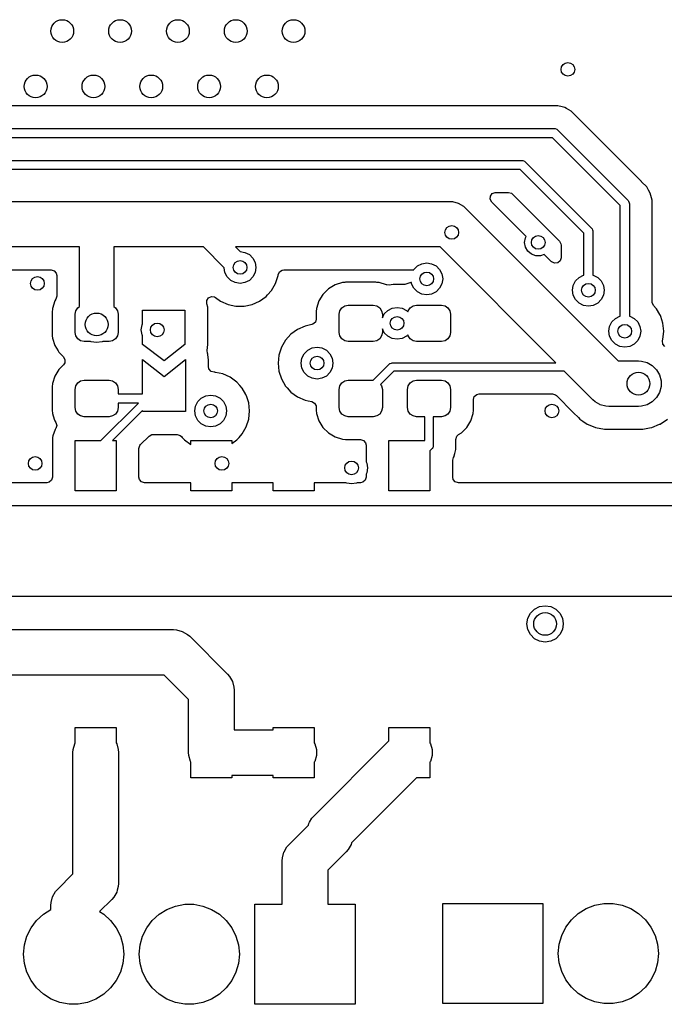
# Model space of a CAD drawing. Extents: x 70 to 224, y -154 to -54.
# Tile 41 of 55: x 185 to 199, y -152 to -130. Entities that reach past the tile are written whole.
import ezdxf

# ---------------------------------------------------------------- set-up
doc = ezdxf.new("R2010")
doc.units = 0
doc.layers.add('BLACK', color=7, linetype='CONTINUOUS')

msp = doc.modelspace()

# ---------------------------------------------------------------- linework, layer by layer
at = {"layer": 'BLACK', "linetype": 'CONTINUOUS'}
for p, q in [((196.863331, -131.8995), (179.407619, -131.8995)), ((196.863347, -131.899499), (196.863331, -131.8995)), ((196.870943, -131.899499), (196.863347, -131.899499)), ((197.029057, -131.899499), (196.870943, -131.899499)), ((197.125881, -131.925443), (197.029057, -131.899499)), ((197.181783, -131.940422), (197.125881, -131.925443)), ((197.219154, -131.961998), (197.181783, -131.940422)), ((197.219155, -131.961999), (197.219154, -131.961998)), ((197.318716, -132.01948), (197.219155, -131.961999)), ((197.318717, -132.019481), (197.318716, -132.01948)), ((197.437588, -132.138352), (197.318717, -132.019481)), ((197.43759, -132.138355), (197.437588, -132.138352)), ((198.864374, -133.565139), (197.43759, -132.138355)), ((177.841421, -132.4), (196.95, -132.4)), ((196.95, -132.4), (196.969509, -132.401921)), ((196.969509, -132.401921), (197.005557, -132.416853)), ((197.005557, -132.416853), (197.020711, -132.429289)), ((197.020711, -132.429289), (198.570711, -133.979289)), ((196.908578, -132.6), (177.8, -132.6)), ((198.4, -134.091422), (196.908578, -132.6)), ((176.891421, -133.1), (196.243733, -133.1)), ((196.243733, -133.1), (196.263242, -133.101921)), ((196.263242, -133.101921), (196.29929, -133.116853)), ((196.29929, -133.116853), (196.314444, -133.129289)), ((196.314444, -133.129289), (197.770711, -134.585557)), ((196.202311, -133.3), (176.85, -133.3)), ((197.6, -134.697688), (196.202311, -133.3)), ((198.864385, -133.565149), (198.864374, -133.565139)), ((198.868715, -133.569479), (198.864385, -133.565149)), ((198.868716, -133.56948), (198.868715, -133.569479)), ((198.98052, -133.681284), (198.868716, -133.56948)), ((198.980521, -133.681286), (198.98052, -133.681284)), ((198.980522, -133.681287), (198.980521, -133.681286)), ((199.022804, -133.754522), (198.980522, -133.681287)), ((199.059575, -133.818211), (199.022804, -133.754522)), ((168.441053, -134), (186.7, -134)), ((186.7, -134), (188.9, -134)), ((188.9, -134), (191.1, -134)), ((191.1, -134), (194.65, -134)), ((194.65, -134), (194.715248, -134.004277)), ((194.715248, -134.004277), (194.715263, -134.004277)), ((194.715263, -134.004277), (194.841342, -134.03806)), ((195.543616, -133.950858), (195.5486, -133.881166)), ((195.5771, -134.01218), (195.543616, -133.950858)), ((195.5486, -133.881166), (195.590472, -133.825233)), ((196.238684, -134.673763), (195.5771, -134.01218)), ((195.590472, -133.825233), (195.655936, -133.800816)), ((195.655936, -133.800816), (195.664782, -133.8005)), ((195.664782, -133.8005), (195.943636, -133.8005)), ((195.943636, -133.8005), (196.010675, -133.820185)), ((196.010675, -133.820185), (196.031317, -133.836819)), ((196.031317, -133.836819), (197.063181, -134.868683)), ((198.570711, -133.979289), (198.583147, -133.994443)), ((198.583147, -133.994443), (198.598079, -134.030491)), ((199.059576, -133.818212), (199.059575, -133.818211)), ((199.059576, -133.818214), (199.059576, -133.818212)), ((199.059577, -133.818215), (199.059576, -133.818214)), ((199.100501, -133.970943), (199.059577, -133.818215)), ((199.100501, -133.970945), (199.100501, -133.970943)), ((199.100501, -134.139046), (199.100501, -133.970945)), ((194.841342, -134.03806), (194.954381, -134.103323)), ((194.954381, -134.103323), (194.954396, -134.103338)), ((194.954396, -134.103338), (195.003553, -134.146447)), ((195.003553, -134.146447), (198.357107, -137.5)), ((198.4, -136.515838), (198.4, -134.091422)), ((198.598079, -134.030491), (198.6, -134.05)), ((198.6, -134.05), (198.6, -136.515838)), ((199.1005, -134.139059), (199.100501, -134.139046)), ((199.1005, -134.712533), (199.1005, -134.139059)), ((197.770711, -134.585557), (197.783148, -134.60071)), ((197.783148, -134.60071), (197.794033, -134.62699)), ((197.794033, -134.62699), (197.798079, -134.636758)), ((197.798079, -134.636758), (197.8, -134.656267)), ((197.8, -134.656267), (197.8, -135.615838)), ((196.334278, -134.769357), (196.238684, -134.673763)), ((196.3, -134.9), (196.318092, -134.797394)), ((196.318092, -134.797394), (196.334278, -134.769357)), ((197.063181, -134.868683), (197.096666, -134.930006)), ((197.6, -135.615838), (197.6, -134.697688)), ((199.1005, -136.19827), (199.1005, -134.712533)), ((186.525, -135), (167.707107, -135)), ((186.525, -136.305901), (186.525, -135)), ((188.9, -135), (187.275, -135)), ((187.275, -135), (187.275, -136.305901)), ((189.246446, -135), (188.9, -135)), ((189.700668, -135.454222), (189.246446, -135)), ((191.1, -135), (189.953554, -135)), ((189.953554, -135), (190.054222, -135.100668)), ((194.442894, -135), (191.1, -135)), ((196.987893, -137.545), (194.442894, -135)), ((196.318092, -135.002606), (196.3, -134.9)), ((196.370187, -135.092836), (196.318092, -135.002606)), ((196.45, -135.159808), (196.370187, -135.092836)), ((197.096666, -134.930006), (197.0995, -134.956364)), ((197.0995, -134.956364), (197.0995, -135.235217)), ((190.054222, -135.100668), (190.158156, -135.11713)), ((190.158156, -135.11713), (190.255725, -135.166844)), ((190.255725, -135.166844), (190.333156, -135.244275)), ((190.333156, -135.244275), (190.38287, -135.341844)), ((196.547906, -135.195442), (196.45, -135.159808)), ((196.652094, -135.195442), (196.547906, -135.195442)), ((196.731472, -135.166551), (196.652094, -135.195442)), ((196.887819, -135.322898), (196.731472, -135.166551)), ((197.079815, -135.302256), (197.027011, -135.348011)), ((197.0995, -135.235217), (197.079815, -135.302256)), ((182.719808, -135.5005), (185.9005, -135.5005)), ((185.9005, -135.5005), (185.967539, -135.520185)), ((185.967539, -135.520185), (186.013294, -135.572989)), ((189.71713, -135.558156), (189.700668, -135.454222)), ((190.38287, -135.341844), (190.4, -135.45)), ((190.4, -135.45), (190.38287, -135.558156)), ((190.914792, -135.546923), (190.972089, -135.506939)), ((190.972089, -135.506939), (191.011527, -135.5005)), ((191.011527, -135.5005), (193.863672, -135.5005)), ((193.863672, -135.5005), (193.866844, -135.494275)), ((193.866844, -135.494275), (193.944275, -135.416844)), ((193.944275, -135.416844), (194.041844, -135.36713)), ((194.041844, -135.36713), (194.15, -135.35)), ((194.15, -135.35), (194.258156, -135.36713)), ((194.258156, -135.36713), (194.355725, -135.416844)), ((194.355725, -135.416844), (194.433156, -135.494275)), ((194.433156, -135.494275), (194.48287, -135.591844)), ((196.894297, -135.32893), (196.887819, -135.322898)), ((196.957853, -135.357955), (196.894297, -135.32893)), ((197.027011, -135.348011), (196.957853, -135.357955)), ((186.013294, -135.572989), (186.0245, -135.6245)), ((186.0245, -135.6245), (186.0245, -136.079732)), ((189.766844, -135.655725), (189.71713, -135.558156)), ((189.844275, -135.733156), (189.766844, -135.655725)), ((189.941844, -135.78287), (189.844275, -135.733156)), ((190.255725, -135.733156), (190.158156, -135.78287)), ((190.333156, -135.655725), (190.255725, -135.733156)), ((190.38287, -135.558156), (190.333156, -135.655725)), ((190.83125, -135.797835), (190.886497, -135.627803)), ((190.886497, -135.627803), (190.888206, -135.611534)), ((190.888206, -135.611534), (190.914792, -135.546923)), ((194.48287, -135.591844), (194.5, -135.7)), ((194.5, -135.7), (194.48287, -135.808156)), ((197.416844, -135.744275), (197.494275, -135.666844)), ((197.494275, -135.666844), (197.591844, -135.61713)), ((197.591844, -135.61713), (197.6, -135.615838)), ((197.8, -135.615838), (197.808156, -135.61713)), ((197.808156, -135.61713), (197.905725, -135.666844)), ((197.905725, -135.666844), (197.983156, -135.744275)), ((190.05, -135.8), (189.941844, -135.78287)), ((190.158156, -135.78287), (190.05, -135.8)), ((190.654667, -136.049501), (190.741859, -135.952665)), ((190.741859, -135.952665), (190.83125, -135.797835)), ((191.989811, -135.91953), (191.86953, -136.039811)), ((192.135393, -135.831522), (191.989811, -135.91953)), ((192.297807, -135.780913), (192.135393, -135.831522)), ((192.349145, -135.776248), (192.297807, -135.780913)), ((192.368384, -135.7745), (192.349145, -135.776248)), ((193.031616, -135.7745), (192.368384, -135.7745)), ((193.052778, -135.776423), (193.031616, -135.7745)), ((193.102192, -135.780913), (193.052778, -135.776423)), ((193.102194, -135.780913), (193.102192, -135.780913)), ((193.102196, -135.780914), (193.102194, -135.780913)), ((193.264606, -135.831522), (193.102196, -135.780914)), ((193.264607, -135.831522), (193.264606, -135.831522)), ((193.264884, -135.831609), (193.264607, -135.831522)), ((193.270854, -135.834079), (193.264884, -135.831609)), ((193.340521, -135.839397), (193.270854, -135.834079)), ((193.366089, -135.833962), (193.340521, -135.839397)), ((193.410609, -135.8245), (193.366089, -135.833962)), ((193.589391, -135.8245), (193.410609, -135.8245)), ((193.598423, -135.826419), (193.589391, -135.8245)), ((193.66109, -135.823515), (193.598423, -135.826419)), ((193.671231, -135.820355), (193.66109, -135.823515)), ((193.797804, -135.780914), (193.671231, -135.820355)), ((193.812602, -135.779569), (193.797804, -135.780914)), ((193.81713, -135.808156), (193.812602, -135.779569)), ((193.866844, -135.905725), (193.81713, -135.808156)), ((193.944275, -135.983156), (193.866844, -135.905725)), ((194.433156, -135.905725), (194.355725, -135.983156)), ((194.48287, -135.808156), (194.433156, -135.905725)), ((197.35, -135.95), (197.36713, -135.841844)), ((197.36713, -136.058156), (197.35, -135.95)), ((197.36713, -135.841844), (197.416844, -135.744275)), ((197.983156, -135.744275), (198.03287, -135.841844)), ((198.03287, -135.841844), (198.05, -135.95)), ((198.05, -135.95), (198.03287, -136.058156)), ((186.006617, -136.143881), (185.981523, -136.185391)), ((186.0245, -136.079732), (186.006617, -136.143881)), ((189.318808, -136.174816), (189.356582, -136.116037)), ((189.356582, -136.116037), (189.420137, -136.087011)), ((189.420137, -136.087011), (189.489296, -136.096954)), ((189.489296, -136.096954), (189.510672, -136.109431)), ((189.510672, -136.109431), (189.622407, -136.190612)), ((190.477593, -136.190612), (190.62223, -136.085526)), ((190.62223, -136.085526), (190.622291, -136.085459)), ((190.622291, -136.085459), (190.654667, -136.049501)), ((191.86953, -136.039811), (191.781522, -136.185393)), ((194.041844, -136.03287), (193.944275, -135.983156)), ((194.15, -136.05), (194.041844, -136.03287)), ((194.258156, -136.03287), (194.15, -136.05)), ((194.355725, -135.983156), (194.258156, -136.03287)), ((197.416844, -136.155725), (197.36713, -136.058156)), ((197.494275, -136.233156), (197.416844, -136.155725)), ((197.983156, -136.155725), (197.905725, -136.233156)), ((198.03287, -136.058156), (197.983156, -136.155725)), ((185.928494, -136.374431), (185.9245, -136.418384)), ((185.930913, -136.347807), (185.928494, -136.374431)), ((185.981523, -136.185391), (185.930913, -136.347807)), ((186.440224, -136.398463), (186.483579, -136.333579)), ((186.483579, -136.333579), (186.525, -136.305901)), ((187.275, -136.305901), (187.316421, -136.333579)), ((187.316421, -136.333579), (187.359776, -136.398463)), ((187.91, -136.686609), (187.91, -136.39)), ((187.91, -136.39), (188.84, -136.39)), ((188.84, -136.39), (188.84, -137.14)), ((189.318808, -136.244681), (189.318808, -136.174816)), ((189.340355, -136.31806), (189.318808, -136.244681)), ((189.3455, -136.39), (189.340355, -136.31806)), ((189.3455, -137.14), (189.3455, -136.39)), ((189.622407, -136.190612), (189.785733, -136.263329)), ((189.785733, -136.263329), (189.960609, -136.3005)), ((189.960609, -136.3005), (189.96061, -136.3005)), ((189.96061, -136.3005), (190.139389, -136.3005)), ((190.139389, -136.3005), (190.139391, -136.3005)), ((190.139391, -136.3005), (190.314267, -136.263329)), ((190.314267, -136.263329), (190.477593, -136.190612)), ((191.730913, -136.347807), (191.7245, -136.418386)), ((191.781522, -136.185393), (191.730913, -136.347807)), ((192.240224, -136.398463), (192.283579, -136.333579)), ((192.283579, -136.333579), (192.348463, -136.290224)), ((192.348463, -136.290224), (192.425, -136.275)), ((192.425, -136.275), (192.975, -136.275)), ((192.975, -136.275), (193.051537, -136.290224)), ((193.051537, -136.290224), (193.116421, -136.333579)), ((193.116421, -136.333579), (193.159776, -136.398463)), ((193.294275, -136.391844), (193.391844, -136.34213)), ((193.391844, -136.34213), (193.5, -136.325)), ((193.5, -136.325), (193.608156, -136.34213)), ((193.608156, -136.34213), (193.705725, -136.391844)), ((193.740224, -136.398463), (193.783579, -136.333579)), ((193.783579, -136.333579), (193.848463, -136.290224)), ((193.848463, -136.290224), (193.925, -136.275)), ((193.925, -136.275), (194.475, -136.275)), ((194.475, -136.275), (194.551537, -136.290224)), ((194.551537, -136.290224), (194.616421, -136.333579)), ((194.616421, -136.333579), (194.659776, -136.398463)), ((197.591844, -136.28287), (197.494275, -136.233156)), ((197.7, -136.3), (197.591844, -136.28287)), ((197.808156, -136.28287), (197.7, -136.3)), ((197.905725, -136.233156), (197.808156, -136.28287)), ((199.10212, -136.21825), (199.1005, -136.19827)), ((199.13235, -136.281242), (199.10212, -136.21825)), ((199.191855, -136.347329), (199.13235, -136.281242)), ((199.19186, -136.347336), (199.191855, -136.347329)), ((199.198217, -136.358347), (199.19186, -136.347336)), ((199.268678, -136.480391), (199.198217, -136.358347)), ((185.9245, -136.418384), (185.9245, -136.931616)), ((186.425, -136.475), (186.440224, -136.398463)), ((186.425, -136.875), (186.425, -136.475)), ((187.359776, -136.398463), (187.375, -136.475)), ((187.375, -136.475), (187.375, -136.875)), ((191.7245, -136.582872), (191.704815, -136.649911)), ((191.7245, -136.418386), (191.7245, -136.582872)), ((192.225, -136.475), (192.240224, -136.398463)), ((192.225, -136.875), (192.225, -136.475)), ((193.159776, -136.398463), (193.175, -136.475)), ((193.175, -136.551398), (193.216844, -136.469275)), ((193.175, -136.475), (193.175, -136.551398)), ((193.216844, -136.469275), (193.294275, -136.391844)), ((193.705725, -136.391844), (193.735598, -136.421717)), ((193.735598, -136.421717), (193.740224, -136.398463)), ((194.659776, -136.398463), (194.675, -136.475)), ((194.675, -136.475), (194.675, -136.875)), ((198.216844, -136.644275), (198.294275, -136.566844)), ((198.294275, -136.566844), (198.391844, -136.51713)), ((198.391844, -136.51713), (198.4, -136.515838)), ((198.6, -136.515838), (198.608156, -136.51713)), ((198.608156, -136.51713), (198.705725, -136.566844)), ((198.705725, -136.566844), (198.783156, -136.644275)), ((199.281249, -136.502164), (199.268678, -136.480391)), ((199.281252, -136.50217), (199.281249, -136.502164)), ((199.287854, -136.52249), (199.281252, -136.50217)), ((199.336497, -136.672197), (199.287854, -136.52249)), ((187.880025, -136.819975), (187.897155, -136.711819)), ((187.897155, -136.928131), (187.880025, -136.819975)), ((187.897155, -136.711819), (187.91, -136.686609)), ((191.313402, -136.808667), (191.168762, -136.913755)), ((191.476722, -136.735952), (191.313402, -136.808667)), ((191.476727, -136.73595), (191.476722, -136.735952)), ((191.626281, -136.704162), (191.476727, -136.73595)), ((191.652011, -136.695666), (191.626281, -136.704162)), ((191.704815, -136.649911), (191.652011, -136.695666)), ((193.216844, -136.880725), (193.175, -136.798601)), ((193.175, -136.798601), (193.175, -136.875)), ((198.15, -136.85), (198.16713, -136.741844)), ((198.16713, -136.741844), (198.216844, -136.644275)), ((198.783156, -136.644275), (198.83287, -136.741844)), ((198.83287, -136.741844), (198.85, -136.85)), ((199.355185, -136.85), (199.336497, -136.672197)), ((185.9245, -136.931616), (185.926423, -136.952778)), ((185.926423, -136.952778), (185.930913, -137.002192)), ((185.930913, -137.002192), (185.930913, -137.002194)), ((185.930913, -137.002194), (185.930914, -137.002196)), ((185.930914, -137.002196), (185.981522, -137.164606)), ((186.440224, -136.951537), (186.425, -136.875)), ((186.483579, -137.016421), (186.440224, -136.951537)), ((186.548463, -137.059776), (186.483579, -137.016421)), ((187.316421, -137.016421), (187.251537, -137.059776)), ((187.359776, -136.951537), (187.316421, -137.016421)), ((187.375, -136.875), (187.359776, -136.951537)), ((187.91, -136.95334), (187.897155, -136.928131)), ((187.91, -137.14), (187.91, -136.95334)), ((191.168762, -136.913755), (191.049134, -137.046616)), ((192.240224, -136.951537), (192.225, -136.875)), ((192.283579, -137.016421), (192.240224, -136.951537)), ((192.348463, -137.059776), (192.283579, -137.016421)), ((193.116421, -137.016421), (193.051537, -137.059776)), ((193.159776, -136.951537), (193.116421, -137.016421)), ((193.175, -136.875), (193.159776, -136.951537)), ((193.294275, -136.958156), (193.216844, -136.880725)), ((193.391844, -137.00787), (193.294275, -136.958156)), ((193.5, -137.025), (193.391844, -137.00787)), ((193.608156, -137.00787), (193.5, -137.025)), ((193.705725, -136.958156), (193.608156, -137.00787)), ((193.735598, -136.928282), (193.705725, -136.958156)), ((193.740224, -136.951537), (193.735598, -136.928282)), ((193.783579, -137.016421), (193.740224, -136.951537)), ((193.848463, -137.059776), (193.783579, -137.016421)), ((194.616421, -137.016421), (194.551537, -137.059776)), ((194.659776, -136.951537), (194.616421, -137.016421)), ((194.675, -136.875), (194.659776, -136.951537)), ((198.16713, -136.958156), (198.15, -136.85)), ((198.216844, -137.055725), (198.16713, -136.958156)), ((198.83287, -136.958156), (198.783156, -137.055725)), ((198.85, -136.85), (198.83287, -136.958156)), ((199.331498, -137.043189), (199.336495, -137.027808)), ((199.336495, -137.027808), (199.336497, -137.027803)), ((199.336497, -137.027803), (199.355185, -136.85)), ((185.981522, -137.164606), (186.053128, -137.283057)), ((186.625, -137.075), (186.548463, -137.059776)), ((186.76575, -137.075), (186.625, -137.075)), ((186.776393, -137.080423), (186.76575, -137.075)), ((186.9, -137.1), (186.776393, -137.080423)), ((187.023607, -137.080423), (186.9, -137.1)), ((187.03425, -137.075), (187.023607, -137.080423)), ((187.175, -137.075), (187.03425, -137.075)), ((187.251537, -137.059776), (187.175, -137.075)), ((188.38, -137.5), (187.91, -137.14)), ((188.84, -137.14), (188.38, -137.5)), ((189.326811, -137.269985), (189.3455, -137.14)), ((190.959741, -137.20145), (190.904498, -137.371472)), ((190.959744, -137.201444), (190.959741, -137.20145)), ((191.049134, -137.046616), (190.959744, -137.201444)), ((191.535269, -137.266124), (191.632838, -137.21641)), ((191.632838, -137.21641), (191.740994, -137.19928)), ((191.740994, -137.19928), (191.84915, -137.21641)), ((191.84915, -137.21641), (191.946719, -137.266124)), ((192.425, -137.075), (192.348463, -137.059776)), ((192.975, -137.075), (192.425, -137.075)), ((193.051537, -137.059776), (192.975, -137.075)), ((193.925, -137.075), (193.848463, -137.059776)), ((194.475, -137.075), (193.925, -137.075)), ((194.551537, -137.059776), (194.475, -137.075)), ((198.294275, -137.133156), (198.216844, -137.055725)), ((198.391844, -137.18287), (198.294275, -137.133156)), ((198.5, -137.2), (198.391844, -137.18287)), ((198.608156, -137.18287), (198.5, -137.2)), ((198.705725, -137.133156), (198.608156, -137.18287)), ((198.783156, -137.055725), (198.705725, -137.133156)), ((199.327025, -137.061674), (199.331498, -137.043189)), ((199.335732, -137.130999), (199.327025, -137.061674)), ((199.380538, -137.184611), (199.335732, -137.130999)), ((186.053128, -137.283057), (186.06953, -137.310188)), ((186.06953, -137.310188), (186.171661, -137.412319)), ((186.171661, -137.412319), (186.205146, -137.473642)), ((187.91, -138.225), (187.91, -137.47)), ((187.91, -137.47), (188.38, -137.84)), ((188.38, -137.84), (188.85, -137.47)), ((188.85, -137.47), (188.85, -138.61)), ((189.334455, -137.333776), (189.326811, -137.269985)), ((189.34119, -137.350573), (189.334455, -137.333776)), ((189.351177, -137.43392), (189.34119, -137.350573)), ((189.3555, -137.469999), (189.351177, -137.43392)), ((189.3555, -137.6255), (189.3555, -137.469999)), ((190.904497, -137.371474), (190.885809, -137.54928)), ((190.904498, -137.371472), (190.904497, -137.371474)), ((191.390994, -137.54928), (191.408124, -137.441124)), ((191.408124, -137.441124), (191.457838, -137.343555)), ((191.457838, -137.343555), (191.535269, -137.266124)), ((191.946719, -137.266124), (192.02415, -137.343555)), ((192.02415, -137.343555), (192.073864, -137.441124)), ((192.073864, -137.441124), (192.090994, -137.54928)), ((186.171661, -137.587681), (186.069531, -137.68981)), ((186.200162, -137.543334), (186.171661, -137.587681)), ((186.205146, -137.473642), (186.200162, -137.543334)), ((189.366706, -137.677011), (189.3555, -137.6255)), ((189.412461, -137.729815), (189.366706, -137.677011)), ((190.885809, -137.54928), (190.904497, -137.727085)), ((191.408124, -137.657436), (191.390994, -137.54928)), ((191.457838, -137.755005), (191.408124, -137.657436)), ((192.073864, -137.657436), (192.02415, -137.755005)), ((192.090994, -137.54928), (192.073864, -137.657436)), ((192.97272, -137.925), (193.32636, -137.571361)), ((193.32636, -137.571361), (193.339998, -137.560168)), ((193.339998, -137.560168), (193.3495, -137.556231)), ((193.3495, -137.556231), (193.372442, -137.546729)), ((193.372442, -137.546729), (193.39, -137.545)), ((193.39, -137.545), (196.987893, -137.545)), ((198.357107, -137.5), (198.8, -137.5)), ((198.8, -137.5), (198.865263, -137.504278)), ((198.865263, -137.504278), (198.991342, -137.53806)), ((198.991342, -137.53806), (199.104381, -137.603323)), ((199.104381, -137.603323), (199.196677, -137.695619)), ((185.981522, -137.835393), (185.930913, -137.997807)), ((186.06953, -137.689811), (185.981522, -137.835393)), ((186.069531, -137.68981), (186.06953, -137.689811)), ((189.4795, -137.7495), (189.412461, -137.729815)), ((189.49439, -137.7495), (189.4795, -137.7495)), ((189.494391, -137.7495), (189.49439, -137.7495)), ((189.509375, -137.752685), (189.494391, -137.7495)), ((189.669265, -137.78667), (189.509375, -137.752685)), ((189.669267, -137.786671), (189.669265, -137.78667)), ((189.832593, -137.859388), (189.669267, -137.786671)), ((189.97723, -137.964474), (189.832593, -137.859388)), ((190.904497, -137.727085), (190.904498, -137.727087)), ((190.904498, -137.727087), (190.959741, -137.897109)), ((190.959741, -137.897109), (190.959744, -137.897115)), ((190.959744, -137.897115), (191.049135, -138.051945)), ((191.535269, -137.832436), (191.457838, -137.755005)), ((191.632838, -137.88215), (191.535269, -137.832436)), ((191.740994, -137.89928), (191.632838, -137.88215)), ((191.84915, -137.88215), (191.740994, -137.89928)), ((191.946719, -137.832436), (191.84915, -137.88215)), ((192.02415, -137.755005), (191.946719, -137.832436)), ((193.427279, -137.725), (193.137361, -138.014917)), ((197.167893, -137.725), (193.427279, -137.725)), ((197.796446, -138.353553), (197.167893, -137.725)), ((199.196677, -137.695619), (199.26194, -137.808658)), ((199.26194, -137.808658), (199.295722, -137.934737)), ((185.930913, -137.997807), (185.9245, -138.068386)), ((185.9245, -138.068386), (185.9245, -138.581613)), ((186.425, -138.125), (186.440224, -138.048463)), ((186.440224, -138.048463), (186.483579, -137.983579)), ((186.483579, -137.983579), (186.548463, -137.940224)), ((186.548463, -137.940224), (186.625, -137.925)), ((186.625, -137.925), (187.175, -137.925)), ((187.175, -137.925), (187.251537, -137.940224)), ((187.251537, -137.940224), (187.316421, -137.983579)), ((187.316421, -137.983579), (187.359776, -138.048463)), ((187.359776, -138.048463), (187.375, -138.125)), ((189.977231, -137.964475), (189.97723, -137.964474)), ((189.977232, -137.964476), (189.977231, -137.964475)), ((189.977235, -137.964478), (189.977232, -137.964476)), ((190.044021, -138.038653), (189.977235, -137.964478)), ((190.096859, -138.097335), (190.044021, -138.038653)), ((190.178518, -138.238773), (190.096859, -138.097335)), ((191.049135, -138.051945), (191.087269, -138.094297)), ((191.087269, -138.094297), (191.168758, -138.184801)), ((192.225, -138.125), (192.240224, -138.048463)), ((192.240224, -138.048463), (192.283579, -137.983579)), ((192.283579, -137.983579), (192.348463, -137.940224)), ((192.348463, -137.940224), (192.425, -137.925)), ((192.425, -137.925), (192.97272, -137.925)), ((193.137361, -138.014917), (193.159776, -138.048463)), ((193.159776, -138.048463), (193.175, -138.125)), ((193.725, -138.125), (193.740224, -138.048463)), ((193.740224, -138.048463), (193.783579, -137.983579)), ((193.783579, -137.983579), (193.848463, -137.940224)), ((193.848463, -137.940224), (193.925, -137.925)), ((193.925, -137.925), (194.475, -137.925)), ((194.475, -137.925), (194.551537, -137.940224)), ((194.551537, -137.940224), (194.616421, -137.983579)), ((194.616421, -137.983579), (194.659776, -138.048463)), ((194.659776, -138.048463), (194.675, -138.125)), ((199.295722, -138.065263), (199.26194, -138.191342)), ((199.295722, -137.934737), (199.295722, -138.065263)), ((186.425, -138.525), (186.425, -138.125)), ((187.375, -138.125), (187.375, -138.225)), ((187.375, -138.225), (187.91, -138.225)), ((189.121844, -138.394275), (189.199275, -138.316844)), ((189.199275, -138.316844), (189.296844, -138.26713)), ((189.296844, -138.26713), (189.405, -138.25)), ((189.405, -138.25), (189.513156, -138.26713)), ((189.513156, -138.26713), (189.610725, -138.316844)), ((189.610725, -138.316844), (189.688156, -138.394275)), ((190.186249, -138.252164), (190.178518, -138.238773)), ((190.186252, -138.25217), (190.186249, -138.252164)), ((190.199138, -138.291829), (190.186252, -138.25217)), ((190.241497, -138.422197), (190.199138, -138.291829)), ((191.168758, -138.184801), (191.168761, -138.184803)), ((191.168761, -138.184803), (191.168764, -138.184806)), ((191.168764, -138.184806), (191.313401, -138.289892)), ((191.313401, -138.289892), (191.476727, -138.362609)), ((192.225, -138.525), (192.225, -138.125)), ((193.175, -138.125), (193.175, -138.525)), ((193.725, -138.525), (193.725, -138.125)), ((194.675, -138.125), (194.675, -138.525)), ((195.1755, -138.3495), (195.195185, -138.282461)), ((195.195185, -138.282461), (195.247989, -138.236706)), ((195.247989, -138.236706), (195.2995, -138.2255)), ((195.2995, -138.2255), (196.909217, -138.2255)), ((196.909217, -138.2255), (196.976256, -138.245185)), ((196.976256, -138.245185), (196.996898, -138.261819)), ((196.996898, -138.261819), (197.37286, -138.637781)), ((199.196677, -138.304381), (199.104381, -138.396677)), ((199.26194, -138.191342), (199.196677, -138.304381)), ((186.440224, -138.601537), (186.425, -138.525)), ((186.99272, -139.25), (187.817721, -138.425)), ((187.375, -138.525), (187.359776, -138.601537)), ((187.817721, -138.425), (187.375, -138.425)), ((187.375, -138.425), (187.375, -138.525)), ((189.055, -138.6), (189.07213, -138.491844)), ((189.07213, -138.491844), (189.121844, -138.394275)), ((189.688156, -138.394275), (189.73787, -138.491844)), ((189.73787, -138.491844), (189.755, -138.6)), ((190.260185, -138.6), (190.241497, -138.422197)), ((191.476727, -138.362609), (191.476729, -138.362609)), ((191.476729, -138.362609), (191.47673, -138.36261)), ((191.47673, -138.36261), (191.54459, -138.377033)), ((191.54459, -138.377033), (191.626281, -138.394397)), ((191.626281, -138.394397), (191.687762, -138.427589)), ((191.687762, -138.427589), (191.721539, -138.488752)), ((191.721539, -138.488752), (191.7245, -138.515687)), ((191.7245, -138.515687), (191.7245, -138.581613)), ((192.240224, -138.601537), (192.225, -138.525)), ((193.175, -138.525), (193.159776, -138.601537)), ((193.740224, -138.601537), (193.725, -138.525)), ((194.675, -138.525), (194.659776, -138.601537)), ((195.1755, -138.581616), (195.1755, -138.3495)), ((197.84561, -138.396668), (197.796446, -138.353553)), ((197.845619, -138.396677), (197.84561, -138.396668)), ((197.954804, -138.459715), (197.845619, -138.396677)), ((197.958658, -138.46194), (197.954804, -138.459715)), ((198.084737, -138.495723), (197.958658, -138.46194)), ((198.084752, -138.495723), (198.084737, -138.495723)), ((198.15, -138.5), (198.084752, -138.495723)), ((198.8, -138.5), (198.15, -138.5)), ((198.865263, -138.495722), (198.8, -138.5)), ((198.991342, -138.46194), (198.865263, -138.495722)), ((199.104381, -138.396677), (198.991342, -138.46194)), ((185.9245, -138.581613), (185.930913, -138.652192)), ((185.930913, -138.652192), (185.930913, -138.652194)), ((185.930913, -138.652194), (185.930914, -138.652196)), ((185.930914, -138.652196), (185.970055, -138.777807)), ((186.483579, -138.666421), (186.440224, -138.601537)), ((186.548463, -138.709776), (186.483579, -138.666421)), ((186.625, -138.725), (186.548463, -138.709776)), ((187.175, -138.725), (186.625, -138.725)), ((187.251537, -138.709776), (187.175, -138.725)), ((187.91, -138.587279), (187.24728, -139.25)), ((187.316421, -138.666421), (187.251537, -138.709776)), ((187.359776, -138.601537), (187.316421, -138.666421)), ((187.91, -138.61), (187.91, -138.587279)), ((188.85, -138.61), (187.91, -138.61)), ((189.07213, -138.708156), (189.055, -138.6)), ((189.121844, -138.805725), (189.07213, -138.708156)), ((189.73787, -138.708156), (189.688156, -138.805725)), ((189.755, -138.6), (189.73787, -138.708156)), ((190.241497, -138.777803), (190.260185, -138.6)), ((191.7245, -138.581613), (191.730913, -138.652192)), ((191.730913, -138.652192), (191.730913, -138.652194)), ((191.730913, -138.652194), (191.730914, -138.652196)), ((191.730914, -138.652196), (191.781522, -138.814606)), ((192.283579, -138.666421), (192.240224, -138.601537)), ((192.348463, -138.709776), (192.283579, -138.666421)), ((192.425, -138.725), (192.348463, -138.709776)), ((192.975, -138.725), (192.425, -138.725)), ((193.051537, -138.709776), (192.975, -138.725)), ((193.116421, -138.666421), (193.051537, -138.709776)), ((193.159776, -138.601537), (193.116421, -138.666421)), ((193.783579, -138.666421), (193.740224, -138.601537)), ((193.848463, -138.709776), (193.783579, -138.666421)), ((193.925, -138.725), (193.848463, -138.709776)), ((194.11, -138.725), (193.925, -138.725)), ((194.11, -139.25), (194.11, -138.725)), ((194.475, -138.725), (194.29, -138.725)), ((194.29, -138.725), (194.29, -139.37)), ((194.551537, -138.709776), (194.475, -138.725)), ((194.616421, -138.666421), (194.551537, -138.709776)), ((194.659776, -138.601537), (194.616421, -138.666421)), ((195.118478, -138.814606), (195.169086, -138.652196)), ((195.169086, -138.652196), (195.1755, -138.581616)), ((197.37286, -138.637781), (197.372861, -138.637782)), ((197.372861, -138.637782), (197.479509, -138.74443)), ((197.479509, -138.74443), (197.512219, -138.77714)), ((185.970055, -138.777807), (185.981523, -138.814608)), ((185.981523, -138.814608), (186.004935, -138.853337)), ((186.022771, -138.920892), (186.001253, -138.987365)), ((186.004935, -138.853337), (186.022771, -138.920892)), ((189.199275, -138.883156), (189.121844, -138.805725)), ((189.296844, -138.93287), (189.199275, -138.883156)), ((189.405, -138.95), (189.296844, -138.93287)), ((189.513156, -138.93287), (189.405, -138.95)), ((189.610725, -138.883156), (189.513156, -138.93287)), ((189.688156, -138.805725), (189.610725, -138.883156)), ((190.096859, -139.102665), (190.18625, -138.947835)), ((190.18625, -138.947835), (190.241497, -138.777803)), ((191.781522, -138.814606), (191.848559, -138.925499)), ((191.848559, -138.925499), (191.86953, -138.960188)), ((191.86953, -138.960188), (191.989811, -139.080469)), ((194.910185, -139.080472), (195.030472, -138.960185)), ((195.030472, -138.960185), (195.118478, -138.814606)), ((197.512219, -138.77714), (197.580095, -138.822493)), ((197.580095, -138.822493), (197.676086, -138.886632)), ((197.676086, -138.886632), (197.769925, -138.925501)), ((197.769925, -138.925501), (197.858164, -138.962051)), ((197.858164, -138.962051), (198.051454, -139.000499)), ((198.898543, -139.0005), (199.041185, -138.972126)), ((199.041185, -138.972126), (199.091835, -138.962051)), ((199.091835, -138.962051), (199.262253, -138.891462)), ((199.262253, -138.891462), (199.273907, -138.886635)), ((199.273907, -138.886634), (199.273914, -138.886632)), ((199.273907, -138.886635), (199.273907, -138.886634)), ((199.273914, -138.886632), (199.437782, -138.777139)), ((185.931414, -139.184321), (185.9295, -139.202127)), ((185.935908, -139.142517), (185.931414, -139.184321)), ((185.986202, -139.007671), (185.935908, -139.142517)), ((185.986206, -139.007665), (185.986202, -139.007671)), ((185.998086, -138.991795), (185.986206, -139.007665)), ((186.001253, -138.987365), (185.998086, -138.991795)), ((187.866818, -139.338274), (188.053274, -139.151819)), ((188.053274, -139.151819), (188.114597, -139.118334)), ((188.114597, -139.118334), (188.140955, -139.1155)), ((188.140955, -139.1155), (188.66949, -139.1155)), ((188.66949, -139.1155), (188.736529, -139.135185)), ((188.736529, -139.135185), (188.761639, -139.156527)), ((188.761639, -139.156527), (188.781495, -139.178579)), ((188.781495, -139.178579), (188.823742, -139.2255)), ((189.986258, -139.2255), (190.028505, -139.178579)), ((190.028505, -139.178579), (190.096859, -139.102665)), ((191.989811, -139.080469), (191.989813, -139.08047)), ((191.989813, -139.08047), (191.989815, -139.080472)), ((191.989815, -139.080472), (192.135394, -139.168478)), ((192.135394, -139.168478), (192.297804, -139.219086)), ((194.7905, -139.22276), (194.810185, -139.155721)), ((194.810185, -139.155721), (194.850348, -139.116644)), ((194.850348, -139.116644), (194.910185, -139.080472)), ((198.051454, -139.000499), (198.051457, -139.0005)), ((198.051457, -139.0005), (198.051459, -139.0005)), ((198.051459, -139.0005), (198.898543, -139.0005)), ((185.9295, -139.202127), (185.9295, -139.682693)), ((186.43, -140.35), (186.43, -139.25)), ((186.43, -139.25), (186.99272, -139.25)), ((187.24728, -139.25), (187.33, -139.25)), ((187.33, -139.25), (187.33, -140.35)), ((187.830499, -139.425955), (187.850183, -139.358916)), ((187.850183, -139.358916), (187.866818, -139.338274)), ((188.823742, -139.2255), (188.83277, -139.235526)), ((188.83277, -139.235526), (188.97, -139.33523)), ((188.97, -139.33523), (188.97, -139.25)), ((188.97, -139.25), (189.87, -139.25)), ((189.87, -139.313433), (189.97723, -139.235526)), ((189.87, -139.25), (189.87, -139.313433)), ((189.97723, -139.235526), (189.986258, -139.2255)), ((192.297804, -139.219086), (192.368384, -139.2255)), ((192.368384, -139.2255), (192.6955, -139.2255)), ((192.6955, -139.2255), (192.762539, -139.245185)), ((192.762539, -139.245185), (192.808294, -139.297989)), ((192.808294, -139.297989), (192.8195, -139.3495)), ((192.8195, -139.3495), (192.8195, -139.715604)), ((193.32, -140.35), (193.32, -139.25)), ((193.32, -139.25), (194.11, -139.25)), ((194.283117, -139.4), (194.274833, -139.420002)), ((194.288271, -139.387558), (194.283117, -139.4)), ((194.29, -139.37), (194.288271, -139.387558)), ((194.7905, -139.447741), (194.7905, -139.22276)), ((187.8305, -140.0505), (187.830499, -139.425955)), ((194.26364, -139.433639), (194.22, -139.477279)), ((194.22, -139.477279), (194.22, -140.35)), ((194.274833, -139.420002), (194.26364, -139.433639)), ((194.720499, -139.682693), (194.737112, -139.620693)), ((194.737112, -139.620693), (194.750258, -139.597924)), ((194.750258, -139.597924), (194.750421, -139.597315)), ((194.750421, -139.597315), (194.754468, -139.582215)), ((194.754468, -139.582215), (194.767656, -139.532994)), ((194.767656, -139.532994), (194.7905, -139.447741)), ((185.9295, -139.682693), (185.929501, -140.0505)), ((192.8195, -139.715604), (192.83287, -139.741844)), ((192.83287, -139.741844), (192.85, -139.85)), ((194.7205, -140.0505), (194.720499, -139.682693)), ((185.929501, -140.0505), (185.909817, -140.117539)), ((187.841706, -140.102011), (187.8305, -140.0505)), ((192.819501, -140.0505), (192.799817, -140.117539)), ((192.83287, -139.958156), (192.8195, -139.984394)), ((192.8195, -139.984394), (192.819501, -140.0505)), ((192.85, -139.85), (192.83287, -139.958156)), ((194.731706, -140.102011), (194.7205, -140.0505)), ((185.805501, -140.1745), (181.597889, -140.1745)), ((185.857013, -140.163294), (185.805501, -140.1745)), ((185.909817, -140.117539), (185.857013, -140.163294)), ((187.887461, -140.154815), (187.841706, -140.102011)), ((187.9545, -140.1745), (187.887461, -140.154815)), ((188.97, -140.1745), (187.9545, -140.1745)), ((188.97, -140.35), (188.97, -140.1745)), ((190.78, -140.1745), (189.87, -140.1745)), ((189.87, -140.1745), (189.87, -140.35)), ((190.78, -140.35), (190.78, -140.1745)), ((192.375417, -140.1745), (191.68, -140.1745)), ((191.68, -140.1745), (191.68, -140.35)), ((192.391844, -140.18287), (192.375417, -140.1745)), ((192.5, -140.2), (192.391844, -140.18287)), ((192.608156, -140.18287), (192.5, -140.2)), ((192.624583, -140.1745), (192.608156, -140.18287)), ((192.695501, -140.1745), (192.624583, -140.1745)), ((192.747013, -140.163294), (192.695501, -140.1745)), ((192.799817, -140.117539), (192.747013, -140.163294)), ((194.777461, -140.154815), (194.731706, -140.102011)), ((194.8445, -140.1745), (194.777461, -140.154815)), ((199.952111, -140.1745), (194.8445, -140.1745)), ((187.33, -140.35), (186.43, -140.35)), ((189.87, -140.35), (188.97, -140.35)), ((191.68, -140.35), (190.78, -140.35)), ((194.22, -140.35), (193.32, -140.35)), ((181.339214, -140.675), (200.210786, -140.675)), ((200.210786, -142.675), (180.925, -142.675)), ((196.626393, -142.894577), (196.75, -142.875)), ((196.75, -142.875), (196.873607, -142.894577)), ((196.369577, -143.151393), (196.426393, -143.039886)), ((196.426393, -143.039886), (196.514886, -142.951393)), ((196.514886, -142.951393), (196.626393, -142.894577)), ((196.873607, -142.894577), (196.985114, -142.951393)), ((196.985114, -142.951393), (197.073607, -143.039886)), ((197.073607, -143.039886), (197.130423, -143.151393)), ((196.35, -143.275), (196.369577, -143.151393)), ((196.369577, -143.398607), (196.35, -143.275)), ((197.130423, -143.151393), (197.15, -143.275)), ((197.15, -143.275), (197.130423, -143.398607)), ((178.852107, -143.4), (188.59, -143.4)), ((188.59, -143.4), (188.655248, -143.404277)), ((188.655248, -143.404277), (188.655263, -143.404277)), ((188.655263, -143.404277), (188.781342, -143.43806)), ((188.781342, -143.43806), (188.894381, -143.503323)), ((188.894381, -143.503323), (188.894396, -143.503338)), ((188.894396, -143.503338), (188.943553, -143.546447)), ((196.426393, -143.510114), (196.369577, -143.398607)), ((196.514886, -143.598607), (196.426393, -143.510114)), ((197.073607, -143.510114), (196.985114, -143.598607)), ((197.130423, -143.398607), (197.073607, -143.510114)), ((188.943553, -143.546447), (189.773553, -144.376446)), ((196.626393, -143.655423), (196.514886, -143.598607)), ((196.75, -143.675), (196.626393, -143.655423)), ((196.873607, -143.655423), (196.75, -143.675)), ((196.985114, -143.598607), (196.873607, -143.655423)), ((189.773553, -144.376446), (189.816668, -144.42561)), ((188.382894, -144.4), (178.645, -144.4)), ((188.92, -144.937106), (188.382894, -144.4)), ((189.816668, -144.42561), (189.816677, -144.425619)), ((189.816677, -144.425619), (189.859005, -144.498934)), ((189.859005, -144.498934), (189.88194, -144.538658)), ((189.88194, -144.538658), (189.915723, -144.664737)), ((189.915723, -144.664737), (189.915723, -144.664752)), ((189.915723, -144.664752), (189.92, -144.73)), ((189.92, -144.73), (189.92, -145.6)), ((188.92, -146.1), (188.92, -144.937106)), ((186.43, -145.887977), (186.43, -145.55)), ((186.43, -145.55), (187.33, -145.55)), ((187.33, -145.55), (187.33, -145.887977)), ((189.92, -145.6), (190.78, -145.6)), ((190.78, -145.6), (190.78, -145.55)), ((190.78, -145.55), (191.68, -145.55)), ((191.68, -145.55), (191.68, -145.887977)), ((193.32, -145.842893), (193.32, -145.55)), ((193.32, -145.55), (194.22, -145.55)), ((194.22, -145.55), (194.22, -145.887977)), ((186.41806, -145.908658), (186.43, -145.887977)), ((187.33, -145.887977), (187.34194, -145.908658)), ((191.671447, -147.491447), (193.32, -145.842893)), ((191.68, -145.887977), (191.69194, -145.908658)), ((194.22, -145.887977), (194.23194, -145.908658)), ((186.38, -146.1), (186.384278, -146.034737)), ((186.38, -148.762893), (186.38, -146.1)), ((186.384278, -146.034737), (186.41806, -145.908658)), ((187.34194, -145.908658), (187.375722, -146.034737)), ((187.375722, -146.034737), (187.38, -146.1)), ((187.38, -146.1), (187.38, -148.97)), ((188.924278, -146.165263), (188.92, -146.1)), ((191.69194, -145.908658), (191.725722, -146.034737)), ((191.725722, -146.034737), (191.725722, -146.165263)), ((194.23194, -145.908658), (194.265723, -146.034737)), ((194.265723, -146.034737), (194.265723, -146.165263)), ((188.95806, -146.291342), (188.924278, -146.165263)), ((188.97, -146.312022), (188.95806, -146.291342)), ((188.97, -146.65), (188.97, -146.312022)), ((191.69194, -146.291342), (191.68, -146.312022)), ((191.68, -146.312022), (191.68, -146.65)), ((191.725722, -146.165263), (191.69194, -146.291342)), ((194.23194, -146.291341), (194.22, -146.312021)), ((194.22, -146.312021), (194.22, -146.65)), ((194.265723, -146.165263), (194.23194, -146.291341)), ((189.87, -146.65), (188.97, -146.65)), ((190.78, -146.6), (189.87, -146.6)), ((189.87, -146.6), (189.87, -146.65)), ((190.78, -146.65), (190.78, -146.6)), ((191.68, -146.65), (190.78, -146.65)), ((193.927107, -146.65), (192.49652, -148.080585)), ((194.22, -146.65), (193.927107, -146.65)), ((191.56306, -147.653658), (191.576871, -147.629737)), ((191.576871, -147.629737), (191.628323, -147.540619)), ((191.628323, -147.540619), (191.628338, -147.540603)), ((191.628338, -147.540603), (191.671447, -147.491447)), ((191.121447, -148.121447), (191.553479, -147.689414)), ((191.553479, -147.689414), (191.56306, -147.653658)), ((191.01306, -148.283658), (191.016007, -148.278554)), ((191.016007, -148.278554), (191.078323, -148.170619)), ((191.078323, -148.170619), (191.078338, -148.170603)), ((191.078338, -148.170603), (191.121447, -148.121447)), ((192.378553, -148.278554), (191.975, -148.682106)), ((192.421668, -148.229389), (192.378553, -148.278554)), ((192.421677, -148.229381), (192.421668, -148.229389)), ((192.48694, -148.116342), (192.421677, -148.229381)), ((192.49652, -148.080585), (192.48694, -148.116342)), ((190.975, -148.475), (190.979277, -148.409752)), ((190.975, -149.425), (190.975, -148.475)), ((190.979277, -148.409737), (191.01306, -148.283658)), ((190.979277, -148.409752), (190.979277, -148.409737)), ((191.975, -148.682106), (191.975, -149.425)), ((186.041447, -149.101447), (186.38, -148.762893)), ((185.998342, -149.1506), (186.041447, -149.101447)), ((187.35257, -149.12167), (187.34194, -149.161342)), ((187.375723, -149.035263), (187.35257, -149.12167)), ((187.38, -148.97), (187.375723, -149.035247)), ((187.375723, -149.035247), (187.375723, -149.035263)), ((185.899277, -149.389737), (185.93306, -149.263658)), ((185.93306, -149.263658), (185.998323, -149.150619)), ((185.998323, -149.150619), (185.998342, -149.1506)), ((187.233554, -149.323553), (186.96651, -149.590596)), ((187.276669, -149.274388), (187.233554, -149.323553)), ((187.276677, -149.274381), (187.276669, -149.274388)), ((187.34194, -149.161342), (187.276677, -149.274381)), ((185.732102, -149.647181), (185.895, -149.546318)), ((185.895, -149.455), (185.899277, -149.389752)), ((185.895, -149.546318), (185.895, -149.455)), ((185.899277, -149.389752), (185.899277, -149.389737)), ((188.272102, -149.647181), (188.444688, -149.54032)), ((188.444688, -149.54032), (188.633971, -149.466992)), ((188.633971, -149.466992), (188.833505, -149.429692)), ((188.833505, -149.429692), (189.036495, -149.429692)), ((189.036495, -149.429692), (189.236029, -149.466992)), ((189.236029, -149.466992), (189.425312, -149.54032)), ((189.425312, -149.54032), (189.597898, -149.647181)), ((190.375, -151.625), (190.375, -149.425)), ((190.375, -149.425), (190.975, -149.425)), ((191.975, -149.425), (192.575, -149.425)), ((192.575, -149.425), (192.575, -151.625)), ((194.5, -151.61), (194.5, -149.41)), ((194.5, -149.41), (196.7, -149.41)), ((196.7, -149.41), (196.7, -151.61)), ((197.477102, -149.632181), (197.649688, -149.52532)), ((197.649688, -149.52532), (197.838971, -149.451992)), ((197.838971, -149.451992), (198.038505, -149.414692)), ((198.038505, -149.414692), (198.241495, -149.414692)), ((198.241495, -149.414692), (198.441029, -149.451992)), ((198.441029, -149.451992), (198.630312, -149.52532)), ((198.630312, -149.52532), (198.802898, -149.632181)), ((185.459761, -149.945925), (185.58209, -149.783935)), ((185.58209, -149.783935), (185.732102, -149.647181)), ((186.96651, -149.590596), (187.057898, -149.647181)), ((187.057898, -149.647181), (187.20791, -149.783935)), ((187.20791, -149.783935), (187.330239, -149.945925)), ((187.999761, -149.945925), (188.12209, -149.783935)), ((188.12209, -149.783935), (188.272102, -149.647181)), ((189.597898, -149.647181), (189.74791, -149.783935)), ((189.74791, -149.783935), (189.870239, -149.945925)), ((197.204761, -149.930925), (197.32709, -149.768935)), ((197.32709, -149.768935), (197.477102, -149.632181)), ((198.802898, -149.632181), (198.95291, -149.768935)), ((198.95291, -149.768935), (199.075239, -149.930925)), ((185.369281, -150.127634), (185.459761, -149.945925)), ((187.330239, -149.945925), (187.420719, -150.127634)), ((187.909281, -150.127634), (187.999761, -149.945925)), ((189.870239, -149.945925), (189.960719, -150.127634)), ((197.114281, -150.112634), (197.204761, -149.930925)), ((199.075239, -149.930925), (199.165719, -150.112634)), ((185.31373, -150.322876), (185.369281, -150.127634)), ((187.420719, -150.127634), (187.47627, -150.322876)), ((187.85373, -150.322876), (187.909281, -150.127634)), ((189.960719, -150.127634), (190.01627, -150.322876)), ((197.05873, -150.307876), (197.114281, -150.112634)), ((199.165719, -150.112634), (199.22127, -150.307876)), ((185.295, -150.525), (185.31373, -150.322876)), ((187.47627, -150.322876), (187.495, -150.525)), ((187.835, -150.525), (187.85373, -150.322876)), ((190.01627, -150.322876), (190.035, -150.525)), ((197.04, -150.51), (197.05873, -150.307876)), ((199.22127, -150.307876), (199.24, -150.51)), ((185.31373, -150.727124), (185.295, -150.525)), ((187.495, -150.525), (187.47627, -150.727124)), ((187.85373, -150.727124), (187.835, -150.525)), ((190.035, -150.525), (190.01627, -150.727124)), ((197.05873, -150.712124), (197.04, -150.51)), ((199.24, -150.51), (199.22127, -150.712124)), ((185.369281, -150.922366), (185.31373, -150.727124)), ((187.47627, -150.727124), (187.420719, -150.922366)), ((187.909281, -150.922366), (187.85373, -150.727124)), ((190.01627, -150.727124), (189.960719, -150.922366)), ((197.114281, -150.907366), (197.05873, -150.712124)), ((199.22127, -150.712124), (199.165719, -150.907366)), ((185.459761, -151.104075), (185.369281, -150.922366)), ((187.420719, -150.922366), (187.330239, -151.104075)), ((187.999761, -151.104075), (187.909281, -150.922366)), ((189.960719, -150.922366), (189.870239, -151.104075)), ((197.204761, -151.089075), (197.114281, -150.907366)), ((199.165719, -150.907366), (199.075239, -151.089075)), ((185.58209, -151.266065), (185.459761, -151.104075)), ((185.732102, -151.402819), (185.58209, -151.266065)), ((187.20791, -151.266065), (187.057898, -151.402819)), ((187.330239, -151.104075), (187.20791, -151.266065)), ((188.12209, -151.266065), (187.999761, -151.104075)), ((188.272102, -151.402819), (188.12209, -151.266065)), ((189.74791, -151.266065), (189.597898, -151.402819)), ((189.870239, -151.104075), (189.74791, -151.266065)), ((197.32709, -151.251065), (197.204761, -151.089075)), ((197.477102, -151.387819), (197.32709, -151.251065)), ((198.95291, -151.251065), (198.802898, -151.387819)), ((199.075239, -151.089075), (198.95291, -151.251065)), ((185.904688, -151.50968), (185.732102, -151.402819)), ((186.093971, -151.583008), (185.904688, -151.50968)), ((186.885312, -151.50968), (186.696029, -151.583008)), ((187.057898, -151.402819), (186.885312, -151.50968)), ((188.444688, -151.50968), (188.272102, -151.402819)), ((188.633971, -151.583008), (188.444688, -151.50968)), ((189.425312, -151.50968), (189.236029, -151.583008)), ((189.597898, -151.402819), (189.425312, -151.50968)), ((197.649688, -151.49468), (197.477102, -151.387819)), ((197.838971, -151.568008), (197.649688, -151.49468)), ((198.630312, -151.49468), (198.441029, -151.568008)), ((198.802898, -151.387819), (198.630312, -151.49468)), ((186.293505, -151.620308), (186.093971, -151.583008)), ((186.496495, -151.620308), (186.293505, -151.620308)), ((186.696029, -151.583008), (186.496495, -151.620308)), ((188.833505, -151.620308), (188.633971, -151.583008)), ((189.036495, -151.620308), (188.833505, -151.620308)), ((189.236029, -151.583008), (189.036495, -151.620308)), ((192.575, -151.625), (190.375, -151.625)), ((196.7, -151.61), (194.5, -151.61)), ((198.038505, -151.605308), (197.838971, -151.568008)), ((198.241495, -151.605308), (198.038505, -151.605308)), ((198.441029, -151.568008), (198.241495, -151.605308))]:
    msp.add_line(p, q, dxfattribs=at)
at = {"layer": 'BLACK'}
for centre, radius in [((186.145, -130.26), 0.25), ((187.415, -130.26), 0.25), ((188.685, -130.26), 0.25), ((189.955, -130.26), 0.25), ((191.225, -130.26), 0.25), ((197.25, -131.1), 0.15), ((185.56, -131.475), 0.25), ((186.83, -131.475), 0.25), ((188.1, -131.475), 0.25), ((189.37, -131.475), 0.25), ((190.64, -131.475), 0.25), ((194.7, -134.68), 0.15), ((196.6, -134.9), 0.15), ((190.05, -135.45), 0.15), ((185.6, -135.8), 0.15), ((194.15, -135.7), 0.15), ((197.7, -135.95), 0.15), ((186.9, -136.7), 0.25), ((193.5, -136.675), 0.15), ((188.230025, -136.819975), 0.15), ((198.5, -136.85), 0.15), ((191.740994, -137.54928), 0.15), ((198.8, -138), 0.25), ((189.405, -138.6), 0.15), ((196.9, -138.6), 0.15), ((185.55, -139.75), 0.15), ((189.65, -139.75), 0.15), ((192.5, -139.85), 0.15), ((196.75, -143.275), 0.25)]:
    msp.add_circle(centre, radius, dxfattribs=at)

doc.saveas('drawing.dxf')
